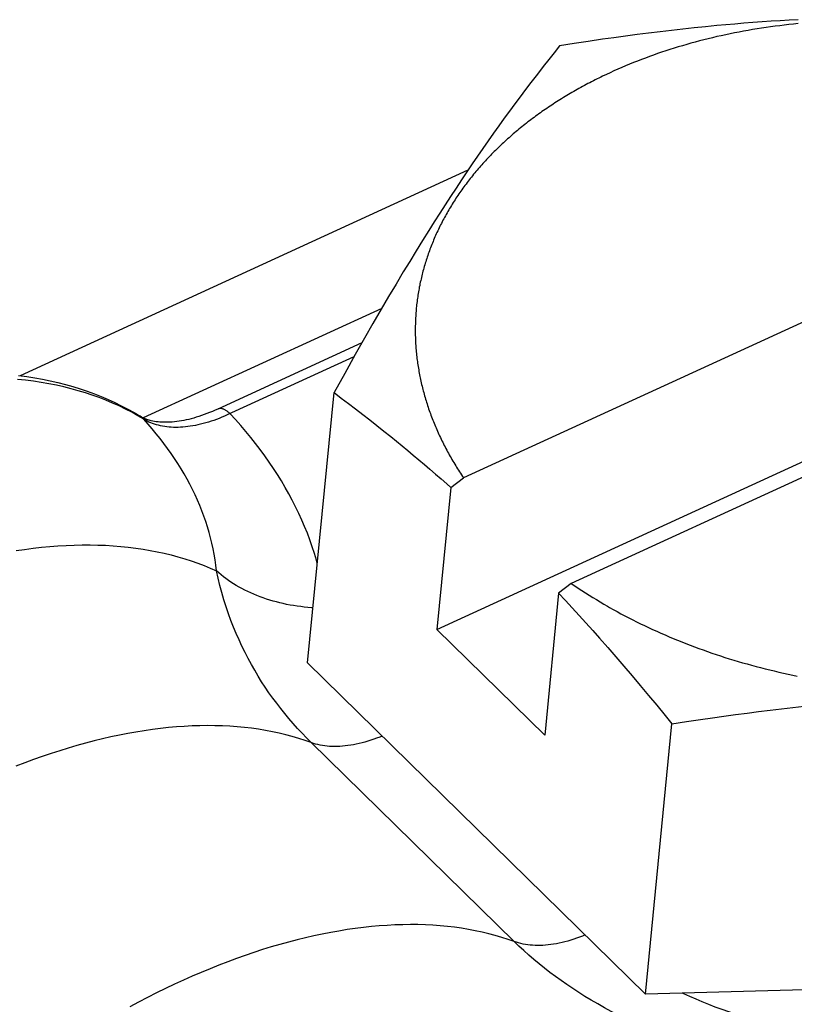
# Model space of a CAD drawing. Extents: x 0 to 594, y 0 to 420.
# Tile 85 of 136: x 513.14 to 514.68, y 109.72 to 111.68. Entities that reach past the tile are written whole.
import ezdxf

# ---------------------------------------------------------------- set-up
doc = ezdxf.new("R2010")
doc.units = 0
doc.header["$LTSCALE"] = 32.67
doc.layers.get('0').update_dxf_attribs({"linetype": 'CONTINUOUS'})

msp = doc.modelspace()

# ---------------------------------------------------------------- linework, layer by layer
at = {"color": 7, "linetype": 'CONTINUOUS'}
for p, q in [((514.618, 111.6736), (514.6, 111.6722)), ((514.6359, 111.6748), (514.618, 111.6736)), ((514.6539, 111.6759), (514.6359, 111.6748)), ((514.6719, 111.677), (514.6539, 111.6759)), ((514.6899, 111.678), (514.6719, 111.677)), ((514.4155, 111.6541), (514.3928, 111.6513)), ((514.4381, 111.6568), (514.4155, 111.6541)), ((514.4606, 111.6593), (514.4381, 111.6568)), ((514.4832, 111.6617), (514.4606, 111.6593)), ((514.5057, 111.664), (514.4832, 111.6617)), ((514.5282, 111.6662), (514.5057, 111.664)), ((514.5461, 111.6678), (514.5282, 111.6662)), ((514.5641, 111.6694), (514.5461, 111.6678)), ((514.5724, 111.6534), (514.5636, 111.6517)), ((514.5821, 111.6708), (514.5641, 111.6694)), ((514.5813, 111.6551), (514.5724, 111.6534)), ((514.5902, 111.6567), (514.5813, 111.6551)), ((514.6, 111.6722), (514.5821, 111.6708)), ((514.5991, 111.6582), (514.5902, 111.6567)), ((514.6081, 111.6597), (514.5991, 111.6582)), ((514.617, 111.6611), (514.6081, 111.6597)), ((514.6261, 111.6625), (514.617, 111.6611)), ((514.6351, 111.6638), (514.6261, 111.6625)), ((514.6441, 111.665), (514.6351, 111.6638)), ((514.6532, 111.6661), (514.6441, 111.665)), ((514.6623, 111.6672), (514.6532, 111.6661)), ((514.6715, 111.6683), (514.6623, 111.6672)), ((514.6806, 111.6693), (514.6715, 111.6683)), ((514.6898, 111.6702), (514.6806, 111.6693)), ((514.273, 111.6349), (514.2448, 111.6307)), ((514.301, 111.639), (514.273, 111.6349)), ((514.3241, 111.6423), (514.301, 111.639)), ((514.3471, 111.6454), (514.3241, 111.6423)), ((514.37, 111.6484), (514.3471, 111.6454)), ((514.3928, 111.6513), (514.37, 111.6484)), ((514.494, 111.6358), (514.4855, 111.6336)), ((514.5026, 111.638), (514.494, 111.6358)), ((514.5112, 111.6402), (514.5026, 111.638)), ((514.5199, 111.6422), (514.5112, 111.6402)), ((514.5285, 111.6443), (514.5199, 111.6422)), ((514.5372, 111.6462), (514.5285, 111.6443)), ((514.546, 111.6481), (514.5372, 111.6462)), ((514.5548, 111.65), (514.546, 111.6481)), ((514.5636, 111.6517), (514.5548, 111.65)), ((514.2162, 111.6262), (514.2053, 111.6125)), ((514.2448, 111.6307), (514.2162, 111.6262)), ((514.4269, 111.6161), (514.4187, 111.6134)), ((514.4352, 111.6188), (514.4269, 111.6161)), ((514.4435, 111.6214), (514.4352, 111.6188)), ((514.4518, 111.6239), (514.4435, 111.6214)), ((514.4602, 111.6264), (514.4518, 111.6239)), ((514.4686, 111.6289), (514.4602, 111.6264)), ((514.477, 111.6312), (514.4686, 111.6289)), ((514.4855, 111.6336), (514.477, 111.6312)), ((514.1945, 111.5989), (514.1837, 111.5852)), ((514.2053, 111.6125), (514.1945, 111.5989)), ((514.3705, 111.5958), (514.3627, 111.5927)), ((514.3785, 111.5989), (514.3705, 111.5958)), ((514.3864, 111.6019), (514.3785, 111.5989)), ((514.3944, 111.6048), (514.3864, 111.6019)), ((514.4025, 111.6077), (514.3944, 111.6048)), ((514.4106, 111.6106), (514.4025, 111.6077)), ((514.4187, 111.6134), (514.4106, 111.6106)), ((514.1802, 111.5806), (514.1695, 111.5668)), ((514.1837, 111.5852), (514.1802, 111.5806)), ((514.3241, 111.5763), (514.3166, 111.5728)), ((514.3317, 111.5797), (514.3241, 111.5763)), ((514.3394, 111.583), (514.3317, 111.5797)), ((514.3471, 111.5863), (514.3394, 111.583)), ((514.3549, 111.5895), (514.3471, 111.5863)), ((514.3627, 111.5927), (514.3549, 111.5895)), ((514.1695, 111.5668), (514.1589, 111.553)), ((514.3091, 111.5693), (514.3016, 111.5658)), ((514.3166, 111.5728), (514.3091, 111.5693)), ((514.1483, 111.5391), (514.1378, 111.5251)), ((514.1589, 111.553), (514.1483, 111.5391)), ((514.1378, 111.5251), (514.1273, 111.5109)), ((514.1273, 111.5109), (514.1167, 111.4966)), ((514.1062, 111.4822), (514.0957, 111.4676)), ((514.1167, 111.4966), (514.1062, 111.4822)), ((515.5437, 111.4654), (514.0255, 110.7683)), ((514.0957, 111.4676), (514.0851, 111.4528)), ((514.0851, 111.4528), (514.0745, 111.4378)), ((514.0639, 111.4226), (514.0533, 111.4073)), ((514.0745, 111.4378), (514.0639, 111.4226)), ((514.0533, 111.4073), (514.0426, 111.3917)), ((514.0426, 111.3917), (514.0319, 111.3759)), ((514.0319, 111.3759), (514.0212, 111.3599)), ((514.0105, 111.3437), (513.9997, 111.3273)), ((514.0212, 111.3599), (514.0105, 111.3437)), ((513.9997, 111.3273), (513.9889, 111.3107)), ((513.9889, 111.3107), (513.9781, 111.2939)), ((513.9781, 111.2939), (513.9673, 111.2769)), ((513.9673, 111.2769), (513.9565, 111.2598)), ((513.9565, 111.2598), (513.9438, 111.2395)), ((515.7576, 111.2557), (514.2394, 110.5586)), ((513.9438, 111.2395), (513.9312, 111.219)), ((513.9312, 111.219), (513.9185, 111.1982)), ((513.9185, 111.1982), (513.9058, 111.1773)), ((513.9727, 110.4671), (515.5398, 111.1866)), ((513.9058, 111.1773), (513.8913, 111.153)), ((513.8913, 111.153), (513.8767, 111.1284)), ((513.8767, 111.1284), (513.8621, 111.1034)), ((513.8629, 111.1047), (513.3895, 110.8873)), ((513.8621, 111.1034), (513.8456, 111.0749)), ((513.8456, 111.0749), (513.829, 111.0459)), ((513.8235, 111.0364), (513.5373, 110.905)), ((513.829, 111.0459), (513.8103, 111.013)), ((513.8103, 111.013), (513.7894, 110.9759)), ((513.7894, 110.9759), (513.7682, 110.9376)), ((513.7158, 110.4012), (513.7682, 110.9376)), ((513.7682, 110.9376), (513.7826, 110.9268)), ((513.7826, 110.9268), (513.7969, 110.9161)), ((513.7969, 110.9161), (513.8112, 110.9052)), ((513.8112, 110.9052), (513.8253, 110.8944)), ((513.8253, 110.8944), (513.8393, 110.8835)), ((513.8393, 110.8835), (513.8533, 110.8725)), ((513.8533, 110.8725), (513.8673, 110.8614)), ((513.8673, 110.8614), (513.8812, 110.8502)), ((513.8812, 110.8502), (513.8923, 110.8412)), ((513.8923, 110.8412), (513.9034, 110.8321)), ((513.9034, 110.8321), (513.9145, 110.823)), ((513.9145, 110.823), (513.9256, 110.8137)), ((513.9256, 110.8137), (513.9366, 110.8044)), ((513.9366, 110.8044), (513.9477, 110.795)), ((513.9477, 110.795), (513.9587, 110.7856)), ((513.9587, 110.7856), (513.9698, 110.776)), ((513.9698, 110.776), (513.9809, 110.7663)), ((513.9809, 110.7663), (513.9919, 110.7566)), ((513.9919, 110.7566), (514.0002, 110.7492)), ((514.0002, 110.7492), (514.0255, 110.7683)), ((514.0002, 110.7492), (513.9727, 110.4671)), ((514.2394, 110.5586), (514.2142, 110.5395)), ((514.2394, 110.5586), (514.2463, 110.5539)), ((514.2142, 110.5395), (514.1866, 110.2574)), ((514.2142, 110.5395), (514.2278, 110.5249)), ((514.2463, 110.5539), (514.2533, 110.5492)), ((514.2533, 110.5492), (514.2603, 110.5446)), ((514.2603, 110.5446), (514.2675, 110.54)), ((514.2675, 110.54), (514.2746, 110.5355)), ((514.2278, 110.5249), (514.2413, 110.5101)), ((514.2746, 110.5355), (514.2819, 110.531)), ((514.2819, 110.531), (514.2892, 110.5266)), ((514.2892, 110.5266), (514.2965, 110.5221)), ((514.2965, 110.5221), (514.3039, 110.5178)), ((514.2413, 110.5101), (514.2549, 110.4953)), ((514.3039, 110.5178), (514.3114, 110.5135)), ((514.3227, 110.5071), (514.3303, 110.5029)), ((514.3303, 110.5029), (514.3379, 110.4988)), ((514.2549, 110.4953), (514.2684, 110.4803)), ((514.2684, 110.4803), (514.2819, 110.4652)), ((514.3379, 110.4988), (514.3456, 110.4947)), ((514.3456, 110.4947), (514.3534, 110.4906)), ((514.3534, 110.4906), (514.3612, 110.4867)), ((514.3612, 110.4867), (514.369, 110.4827)), ((514.369, 110.4827), (514.3769, 110.4788)), ((513.9727, 110.4671), (514.1866, 110.2574)), ((514.2819, 110.4652), (514.2954, 110.45)), ((514.3769, 110.4788), (514.3849, 110.475)), ((514.3849, 110.475), (514.3929, 110.4712)), ((514.3929, 110.4712), (514.4009, 110.4675)), ((514.4009, 110.4675), (514.409, 110.4638)), ((514.409, 110.4638), (514.4172, 110.4601)), ((514.2954, 110.45), (514.3116, 110.4316)), ((514.4172, 110.4601), (514.4254, 110.4565)), ((514.4254, 110.4565), (514.4336, 110.453)), ((514.4336, 110.453), (514.4419, 110.4495)), ((514.4419, 110.4495), (514.4502, 110.4461)), ((514.4502, 110.4461), (514.4586, 110.4427)), ((514.4586, 110.4427), (514.467, 110.4394)), ((514.3116, 110.4316), (514.3277, 110.4131)), ((514.467, 110.4394), (514.4754, 110.4362)), ((514.4754, 110.4362), (514.4839, 110.433)), ((514.4839, 110.433), (514.4924, 110.4298)), ((514.4924, 110.4298), (514.501, 110.4267)), ((514.501, 110.4267), (514.5096, 110.4237)), ((514.5096, 110.4237), (514.5182, 110.4207)), ((514.3277, 110.4131), (514.3439, 110.3943)), ((514.5182, 110.4207), (514.5269, 110.4178)), ((514.5269, 110.4178), (514.5356, 110.4149)), ((514.5356, 110.4149), (514.5443, 110.4121)), ((514.5443, 110.4121), (514.5531, 110.4093)), ((514.5531, 110.4093), (514.5619, 110.4066)), ((514.5619, 110.4066), (514.5707, 110.404)), ((514.5707, 110.404), (514.5796, 110.4014)), ((514.3868, 109.7435), (513.7158, 110.4012)), ((514.3439, 110.3943), (514.3601, 110.3753)), ((514.5796, 110.4014), (514.5885, 110.3989)), ((514.5885, 110.3989), (514.5974, 110.3964)), ((514.5974, 110.3964), (514.6063, 110.394)), ((514.6063, 110.394), (514.6153, 110.3917)), ((514.6153, 110.3917), (514.6243, 110.3894)), ((514.6243, 110.3894), (514.6334, 110.3871)), ((514.6334, 110.3871), (514.6424, 110.385)), ((514.6424, 110.385), (514.6515, 110.3829)), ((514.6515, 110.3829), (514.6606, 110.3808)), ((514.3601, 110.3753), (514.3763, 110.3561)), ((514.6606, 110.3808), (514.6697, 110.3788)), ((514.6697, 110.3788), (514.6789, 110.3769)), ((514.6789, 110.3769), (514.688, 110.375)), ((514.3763, 110.3561), (514.3926, 110.3366)), ((514.3926, 110.3366), (514.409, 110.3169)), ((514.409, 110.3169), (514.4254, 110.2968)), ((514.5884, 110.3015), (514.6112, 110.3045)), ((514.6112, 110.3045), (514.6339, 110.3073)), ((514.6339, 110.3073), (514.6566, 110.3099)), ((514.6566, 110.3099), (514.6792, 110.3125)), ((514.6792, 110.3125), (514.7017, 110.3149)), ((514.4254, 110.2968), (514.4392, 110.2799)), ((514.4678, 110.2844), (514.496, 110.2886)), ((514.496, 110.2886), (514.5194, 110.292)), ((514.5194, 110.292), (514.5425, 110.2953)), ((514.5425, 110.2953), (514.5655, 110.2985)), ((514.5655, 110.2985), (514.5884, 110.3015)), ((514.3868, 109.7435), (514.4392, 110.2799)), ((514.4392, 110.2799), (514.4678, 110.2844)), ((515.5059, 109.7744), (514.3868, 109.7435))]:
    msp.add_line(p, q, dxfattribs=at)
at = {"color": 9, "linetype": 'CONTINUOUS'}
for p, q in [((513.1455, 110.9715), (514.0344, 111.3796)), ((514.1261, 109.8478), (513.7231, 110.2428))]:
    msp.add_line(p, q, dxfattribs=at)
at = {"color": 7, "linetype": 'CONTINUOUS'}
for points in [[(514.3016, 111.5658), (514.2979, 111.564), (514.2942, 111.5622), (514.2906, 111.5603), (514.2869, 111.5585), (514.2833, 111.5566), (514.2796, 111.5548), (514.276, 111.5529), (514.2724, 111.551), (514.2688, 111.5491), (514.2653, 111.5472), (514.2617, 111.5453), (514.2582, 111.5433), (514.2546, 111.5414), (514.2511, 111.5394), (514.2476, 111.5375), (514.2442, 111.5355), (514.2407, 111.5335), (514.2372, 111.5314), (514.2338, 111.5294), (514.2304, 111.5274), (514.227, 111.5253), (514.2236, 111.5233), (514.2202, 111.5212), (514.2169, 111.5191), (514.2135, 111.517), (514.2102, 111.5149), (514.2069, 111.5128), (514.2036, 111.5106), (514.2004, 111.5085), (514.1971, 111.5063), (514.1939, 111.5042), (514.1906, 111.502), (514.1874, 111.4998), (514.1842, 111.4976), (514.1811, 111.4954), (514.1779, 111.4931), (514.1748, 111.4909), (514.1717, 111.4886), (514.1685, 111.4864), (514.1655, 111.4841), (514.1624, 111.4818), (514.1593, 111.4795), (514.1563, 111.4772), (514.1533, 111.4749), (514.1503, 111.4725), (514.1473, 111.4702), (514.1443, 111.4679), (514.1414, 111.4655), (514.1385, 111.4631), (514.1355, 111.4607), (514.1327, 111.4583), (514.1298, 111.4559), (514.1269, 111.4535), (514.1241, 111.4511), (514.1213, 111.4487), (514.1185, 111.4462), (514.1157, 111.4437), (514.1129, 111.4413), (514.1102, 111.4388), (514.1074, 111.4363), (514.1047, 111.4338), (514.102, 111.4313), (514.0994, 111.4288), (514.0967, 111.4263), (514.0941, 111.4237), (514.0915, 111.4212), (514.0889, 111.4186), (514.0863, 111.416), (514.0837, 111.4135), (514.0812, 111.4109), (514.0787, 111.4083), (514.0762, 111.4057), (514.0737, 111.4031), (514.0712, 111.4004), (514.0688, 111.3978), (514.0664, 111.3952), (514.064, 111.3925), (514.0616, 111.3898), (514.0592, 111.3872), (514.0569, 111.3845), (514.0545, 111.3818), (514.0522, 111.3791), (514.05, 111.3764), (514.0477, 111.3737), (514.0454, 111.371), (514.0432, 111.3682), (514.041, 111.3655), (514.0388, 111.3627), (514.0367, 111.36), (514.0345, 111.3572), (514.0324, 111.3545), (514.0303, 111.3517), (514.0282, 111.3489), (514.0262, 111.3461), (514.0241, 111.3433), (514.0221, 111.3405), (514.0201, 111.3376), (514.0181, 111.3348), (514.0162, 111.332), (514.0142, 111.3291), (514.0123, 111.3263), (514.0104, 111.3234), (514.0085, 111.3206), (514.0067, 111.3177), (514.0049, 111.3148), (514.0031, 111.3119), (514.0013, 111.309), (513.9995, 111.3061), (513.9978, 111.3032), (513.996, 111.3003), (513.9943, 111.2974), (513.9926, 111.2944), (513.991, 111.2915), (513.9893, 111.2886), (513.9877, 111.2856), (513.9861, 111.2826), (513.9845, 111.2797), (513.983, 111.2767), (513.9815, 111.2737), (513.9799, 111.2708), (513.9785, 111.2678), (513.977, 111.2648), (513.9755, 111.2618), (513.9741, 111.2588), (513.9727, 111.2558), (513.9713, 111.2527), (513.97, 111.2497), (513.9686, 111.2467), (513.9673, 111.2437), (513.966, 111.2406), (513.9648, 111.2376), (513.9635, 111.2345), (513.9623, 111.2315), (513.9611, 111.2284), (513.9599, 111.2253), (513.9588, 111.2223), (513.9576, 111.2192), (513.9565, 111.2161), (513.9554, 111.213), (513.9543, 111.2099), (513.9533, 111.2068), (513.9523, 111.2037), (513.9513, 111.2006), (513.9503, 111.1975), (513.9493, 111.1944), (513.9484, 111.1913), (513.9475, 111.1882), (513.9466, 111.185), (513.9457, 111.1819), (513.9449, 111.1788), (513.944, 111.1756), (513.9432, 111.1725), (513.9425, 111.1693), (513.9417, 111.1662), (513.941, 111.163), (513.9403, 111.1599), (513.9396, 111.1567), (513.9389, 111.1535), (513.9383, 111.1504), (513.9376, 111.1472), (513.937, 111.144), (513.9365, 111.1408), (513.9359, 111.1377), (513.9354, 111.1345), (513.9349, 111.1313), (513.9344, 111.1281), (513.9339, 111.1249), (513.9335, 111.1217), (513.9331, 111.1185), (513.9327, 111.1153), (513.9323, 111.1121), (513.932, 111.1089), (513.9316, 111.1057), (513.9313, 111.1025), (513.9311, 111.0993), (513.9308, 111.0961), (513.9306, 111.0929), (513.9304, 111.0896), (513.9302, 111.0864), (513.93, 111.0832), (513.9299, 111.08), (513.9298, 111.0767), (513.9297, 111.0735), (513.9296, 111.0703), (513.9295, 111.0671), (513.9295, 111.0638), (513.9295, 111.0606), (513.9295, 111.0574), (513.9296, 111.0541), (513.9296, 111.0509), (513.9297, 111.0477), (513.9298, 111.0444), (513.93, 111.0412), (513.9301, 111.038), (513.9303, 111.0347), (513.9305, 111.0315), (513.9307, 111.0282), (513.931, 111.025), (513.9312, 111.0218)], [(513.9312, 111.0218), (513.9315, 111.0185), (513.9319, 111.0153), (513.9322, 111.012), (513.9326, 111.0088), (513.9329, 111.0055), (513.9333, 111.0023), (513.9338, 110.9991), (513.9342, 110.9958), (513.9347, 110.9926), (513.9352, 110.9893), (513.9357, 110.9861), (513.9363, 110.9829), (513.9368, 110.9796), (513.9374, 110.9764), (513.938, 110.9732), (513.9387, 110.9699), (513.9393, 110.9667), (513.94, 110.9635), (513.9407, 110.9602), (513.9414, 110.957), (513.9422, 110.9538), (513.943, 110.9505), (513.9438, 110.9473), (513.9446, 110.9441), (513.9454, 110.9409), (513.9463, 110.9376), (513.9472, 110.9344), (513.9481, 110.9312), (513.949, 110.928), (513.9499, 110.9248), (513.9509, 110.9216), (513.9519, 110.9184), (513.9529, 110.9151), (513.954, 110.9119), (513.955, 110.9087), (513.9561, 110.9055), (513.9572, 110.9023), (513.9584, 110.8991), (513.9595, 110.896), (513.9607, 110.8928), (513.9619, 110.8896), (513.9631, 110.8864), (513.9643, 110.8832), (513.9656, 110.88), (513.9669, 110.8769), (513.9682, 110.8737), (513.9695, 110.8705), (513.9709, 110.8674), (513.9722, 110.8642), (513.9736, 110.861), (513.975, 110.8579), (513.9765, 110.8547), (513.9779, 110.8516), (513.9794, 110.8484), (513.9809, 110.8453), (513.9825, 110.8422), (513.984, 110.839), (513.9856, 110.8359), (513.9872, 110.8328), (513.9888, 110.8297), (513.9904, 110.8265), (513.9921, 110.8234), (513.9937, 110.8203), (513.9954, 110.8172), (513.9971, 110.8141), (513.9989, 110.811), (514.0006, 110.808), (514.0024, 110.8049), (514.0042, 110.8018), (514.0061, 110.7987), (514.0079, 110.7957), (514.0098, 110.7926), (514.0117, 110.7895), (514.0136, 110.7865), (514.0155, 110.7834), (514.0174, 110.7804), (514.0194, 110.7774), (514.0214, 110.7743), (514.0234, 110.7713), (514.0255, 110.7683)], [(513.142, 110.9719), (513.1581, 110.9697), (513.1739, 110.9672), (513.1895, 110.9643), (513.2049, 110.9611), (513.2201, 110.9576), (513.235, 110.9537), (513.2497, 110.9495), (513.2642, 110.9451), (513.2784, 110.9402), (513.2924, 110.9351), (513.3062, 110.9297), (513.3196, 110.9239), (513.3329, 110.9179), (513.3459, 110.9115), (513.3586, 110.9049), (513.3711, 110.8979), (513.3833, 110.8907)], [(513.5373, 110.905), (513.5322, 110.9027), (513.5267, 110.9003), (513.5213, 110.8981), (513.5159, 110.8959), (513.5105, 110.8939), (513.5052, 110.8921), (513.5, 110.8903), (513.4948, 110.8887), (513.4897, 110.8872), (513.4846, 110.8858), (513.4797, 110.8846), (513.4748, 110.8835), (513.4699, 110.8825), (513.4652, 110.8816), (513.4605, 110.8808), (513.456, 110.8802), (513.4515, 110.8796), (513.4471, 110.8792), (513.4428, 110.8789), (513.4386, 110.8788), (513.4345, 110.8787), (513.4305, 110.8787), (513.4265, 110.8789), (513.4227, 110.8791), (513.4189, 110.8795), (513.4153, 110.8799), (513.4117, 110.8805), (513.4082, 110.8812), (513.4049, 110.8819), (513.4015, 110.8828), (513.3983, 110.8838), (513.3951, 110.8849), (513.392, 110.8862), (513.389, 110.8876), (513.386, 110.8891), (513.3833, 110.8907)], [(514.3114, 110.5135), (514.3151, 110.5113), (514.3227, 110.5071)]]:
    msp.add_lwpolyline(points, dxfattribs=at)
at = {"color": 9, "linetype": 'CONTINUOUS'}
for points in [[(513.8079, 111.0088), (513.5563, 110.8933), (513.5509, 110.8909), (513.5455, 110.8887), (513.5401, 110.8865), (513.5347, 110.8845), (513.5294, 110.8826), (513.5241, 110.8808), (513.5188, 110.8791), (513.5135, 110.8776), (513.5083, 110.8762), (513.5031, 110.8749), (513.498, 110.8737), (513.4929, 110.8726), (513.4879, 110.8717), (513.4829, 110.8709), (513.478, 110.8702), (513.4731, 110.8696), (513.4683, 110.8692), (513.4635, 110.8689), (513.4588, 110.8687), (513.4542, 110.8687), (513.4496, 110.8687), (513.4451, 110.8689), (513.4406, 110.8693), (513.4363, 110.8697), (513.432, 110.8703), (513.4278, 110.871), (513.4237, 110.8718), (513.4196, 110.8727), (513.4157, 110.8738), (513.4118, 110.875), (513.408, 110.8763), (513.4044, 110.8778), (513.4008, 110.8793), (513.3973, 110.881), (513.3939, 110.8828), (513.3906, 110.8847)], [(513.3906, 110.8847), (513.3786, 110.8918), (513.3665, 110.8985), (513.3541, 110.905), (513.3414, 110.9111), (513.3285, 110.9169), (513.3153, 110.9225), (513.302, 110.9277), (513.2883, 110.9326), (513.2745, 110.9371), (513.2604, 110.9414), (513.2461, 110.9453), (513.2316, 110.949), (513.2169, 110.9523), (513.2019, 110.9552), (513.1868, 110.9579), (513.1714, 110.9602), (513.1559, 110.9623), (513.1401, 110.964)], [(513.5617, 110.8958), (513.5606, 110.8969), (513.5594, 110.8979), (513.5583, 110.8989), (513.5571, 110.8998), (513.556, 110.9007), (513.5549, 110.9015), (513.5537, 110.9022), (513.5526, 110.9029), (513.5515, 110.9035), (513.5504, 110.904), (513.5493, 110.9045), (513.5482, 110.9049), (513.5471, 110.9053), (513.546, 110.9056), (513.545, 110.9058), (513.544, 110.9059), (513.543, 110.906), (513.542, 110.906), (513.5411, 110.906), (513.5401, 110.9058), (513.5392, 110.9056), (513.5383, 110.9054), (513.5375, 110.9051), (513.5373, 110.905)], [(513.7351, 110.5988), (513.7334, 110.6049), (513.7293, 110.6184), (513.725, 110.6318), (513.7203, 110.6451), (513.7153, 110.6584), (513.7099, 110.6716), (513.7043, 110.6847), (513.6983, 110.6978), (513.692, 110.7108), (513.6854, 110.7238), (513.6785, 110.7367), (513.6713, 110.7494), (513.6638, 110.7622), (513.656, 110.7748), (513.6479, 110.7873), (513.6395, 110.7998), (513.6308, 110.8121), (513.6218, 110.8244), (513.6125, 110.8366), (513.6029, 110.8486), (513.593, 110.8606), (513.5829, 110.8724), (513.5724, 110.8842), (513.5617, 110.8958)], [(513.3906, 110.8847), (513.3894, 110.8859), (513.3883, 110.887), (513.3871, 110.888), (513.3858, 110.889), (513.3845, 110.8899), (513.3833, 110.8907)], [(513.5348, 110.5838), (513.5335, 110.5948), (513.532, 110.6058), (513.5302, 110.6167), (513.5281, 110.6276), (513.5257, 110.6385), (513.5231, 110.6494), (513.5202, 110.6602), (513.517, 110.671), (513.5135, 110.6818), (513.5098, 110.6925), (513.5058, 110.7031), (513.5016, 110.7138), (513.4971, 110.7243), (513.4923, 110.7349), (513.4873, 110.7453), (513.482, 110.7557), (513.4764, 110.7661), (513.4706, 110.7764), (513.4646, 110.7866), (513.4583, 110.7967), (513.4517, 110.8068), (513.4449, 110.8168), (513.4379, 110.8268), (513.4306, 110.8366), (513.423, 110.8464), (513.4153, 110.8561), (513.4073, 110.8657), (513.399, 110.8753), (513.3906, 110.8847)], [(513.1372, 110.6241), (513.154, 110.6265), (513.1707, 110.6287), (513.1873, 110.6306), (513.2038, 110.6321), (513.2201, 110.6334), (513.2363, 110.6343), (513.2523, 110.635), (513.2681, 110.6353), (513.2838, 110.6353), (513.2994, 110.6351), (513.3147, 110.6345), (513.3299, 110.6336), (513.345, 110.6324), (513.3598, 110.6309), (513.3745, 110.6291), (513.389, 110.627), (513.4032, 110.6245), (513.4173, 110.6218), (513.4312, 110.6188), (513.4449, 110.6155), (513.4584, 110.6118), (513.4717, 110.6079), (513.4847, 110.6037), (513.4976, 110.5991), (513.5102, 110.5943), (513.5226, 110.5892), (513.5348, 110.5838)], [(513.7265, 110.5105), (513.7235, 110.5107), (513.7163, 110.5112), (513.7092, 110.5119), (513.7021, 110.5127), (513.695, 110.5137), (513.688, 110.5148), (513.681, 110.516), (513.6741, 110.5173), (513.6672, 110.5187), (513.6605, 110.5203), (513.6537, 110.522), (513.6471, 110.5238), (513.6405, 110.5258), (513.634, 110.5278), (513.6276, 110.53), (513.6213, 110.5323), (513.615, 110.5347), (513.6089, 110.5373), (513.6029, 110.5399), (513.5969, 110.5427), (513.5911, 110.5455), (513.5854, 110.5485), (513.5797, 110.5516), (513.5742, 110.5548), (513.5689, 110.5581), (513.5636, 110.5614), (513.5585, 110.5649), (513.5535, 110.5685), (513.5486, 110.5722), (513.5439, 110.576), (513.5393, 110.5798), (513.5348, 110.5838)], [(513.7231, 110.2428), (513.7139, 110.252), (513.7048, 110.2614), (513.6959, 110.2709), (513.6872, 110.2806), (513.6787, 110.2904), (513.6704, 110.3004), (513.6623, 110.3105), (513.6544, 110.3208), (513.6467, 110.3313), (513.6391, 110.3419), (513.6317, 110.3528), (513.6245, 110.3638), (513.6175, 110.375), (513.6107, 110.3864), (513.6041, 110.398), (513.5977, 110.4098), (513.5915, 110.4219), (513.5855, 110.4341), (513.5797, 110.4466), (513.5741, 110.4593), (513.5687, 110.4722), (513.5636, 110.4854), (513.5586, 110.4988), (513.554, 110.5125), (513.5496, 110.5264), (513.5454, 110.5405), (513.5416, 110.5548), (513.538, 110.5692), (513.5348, 110.5838)], [(513.7231, 110.2428), (513.7107, 110.2471), (513.6982, 110.2512), (513.6854, 110.2549), (513.6724, 110.2584), (513.6592, 110.2616), (513.6458, 110.2644), (513.6322, 110.267), (513.6184, 110.2692), (513.6044, 110.2712), (513.5903, 110.2728), (513.5759, 110.2742), (513.5614, 110.2752), (513.5467, 110.2759), (513.5319, 110.2763), (513.5168, 110.2765), (513.5017, 110.2763), (513.4863, 110.2758), (513.4708, 110.275), (513.4552, 110.2739), (513.4394, 110.2725), (513.4235, 110.2708), (513.4075, 110.2687), (513.3913, 110.2664), (513.375, 110.2638), (513.3586, 110.2609), (513.342, 110.2576), (513.3254, 110.2541), (513.3087, 110.2503), (513.2918, 110.2462), (513.2749, 110.2418), (513.2578, 110.237), (513.2407, 110.232), (513.2235, 110.2267), (513.2063, 110.2211), (513.1889, 110.2153), (513.1715, 110.2091), (513.1541, 110.2026), (513.1366, 110.1959)], [(513.864, 110.2559), (513.8589, 110.2538), (513.8529, 110.2515), (513.8471, 110.2494), (513.8412, 110.2474), (513.8354, 110.2455), (513.8296, 110.2439), (513.8238, 110.2423), (513.8181, 110.2409), (513.8125, 110.2396), (513.8069, 110.2385), (513.8014, 110.2376), (513.7959, 110.2368), (513.7905, 110.2361), (513.7851, 110.2356), (513.7798, 110.2353), (513.7746, 110.2351), (513.7695, 110.235), (513.7644, 110.2351), (513.7595, 110.2354), (513.7546, 110.2358), (513.7498, 110.2363), (513.7451, 110.237), (513.7405, 110.2379), (513.736, 110.2389), (513.7316, 110.24), (513.7273, 110.2413), (513.7231, 110.2428)], [(514.1261, 109.8478), (514.1137, 109.8522), (514.1012, 109.8562), (514.0884, 109.86), (514.0754, 109.8634), (514.0622, 109.8666), (514.0488, 109.8694), (514.0352, 109.872), (514.0214, 109.8743), (514.0074, 109.8762), (513.9933, 109.8778), (513.9789, 109.8792), (513.9644, 109.8802), (513.9497, 109.881), (513.9348, 109.8814), (513.9198, 109.8815), (513.9046, 109.8813), (513.8893, 109.8808), (513.8738, 109.88), (513.8582, 109.8789), (513.8424, 109.8775), (513.8265, 109.8758), (513.8104, 109.8738), (513.7943, 109.8715), (513.778, 109.8688), (513.7616, 109.8659), (513.745, 109.8627), (513.7284, 109.8592), (513.7116, 109.8553), (513.6948, 109.8512), (513.6779, 109.8468), (513.6608, 109.8421), (513.6437, 109.8371), (513.6265, 109.8318), (513.6093, 109.8262), (513.5919, 109.8203), (513.5745, 109.8141), (513.5571, 109.8077), (513.5396, 109.8009), (513.522, 109.7939), (513.5044, 109.7866), (513.4867, 109.779), (513.4691, 109.7711), (513.4513, 109.763), (513.4336, 109.7546), (513.4158, 109.7459), (513.3981, 109.737), (513.3803, 109.7278), (513.3625, 109.7183)], [(514.267, 109.8609), (514.2619, 109.8588), (514.2559, 109.8565), (514.25, 109.8544), (514.2442, 109.8524), (514.2384, 109.8506), (514.2326, 109.8489), (514.2268, 109.8473), (514.2211, 109.8459), (514.2155, 109.8447), (514.2099, 109.8436), (514.2043, 109.8426), (514.1989, 109.8418), (514.1934, 109.8412), (514.1881, 109.8406), (514.1828, 109.8403), (514.1776, 109.8401), (514.1725, 109.84), (514.1674, 109.8401), (514.1625, 109.8404), (514.1576, 109.8408), (514.1528, 109.8413), (514.1481, 109.842), (514.1435, 109.8429), (514.139, 109.8439), (514.1346, 109.8451), (514.1303, 109.8464), (514.1261, 109.8478)], [(514.3975, 109.672), (514.3904, 109.675), (514.3754, 109.6816), (514.3607, 109.6883), (514.3463, 109.6952), (514.3322, 109.7022), (514.3185, 109.7093), (514.305, 109.7165), (514.2919, 109.7239), (514.2791, 109.7313), (514.2665, 109.7389), (514.2543, 109.7466), (514.2422, 109.7544), (514.2305, 109.7623), (514.219, 109.7703), (514.2078, 109.7785), (514.1968, 109.7867), (514.186, 109.7951), (514.1755, 109.8036), (514.1652, 109.8122), (514.1551, 109.8209), (514.1452, 109.8298), (514.1355, 109.8387), (514.1261, 109.8478)], [(514.5982, 109.6928), (514.5658, 109.7034), (514.5521, 109.7081), (514.5386, 109.713), (514.5253, 109.7179), (514.5123, 109.723), (514.4995, 109.7281), (514.4871, 109.7334), (514.475, 109.7387), (514.4631, 109.7441), (514.4601, 109.7455)]]:
    msp.add_lwpolyline(points, dxfattribs=at)

doc.saveas('drawing.dxf')
